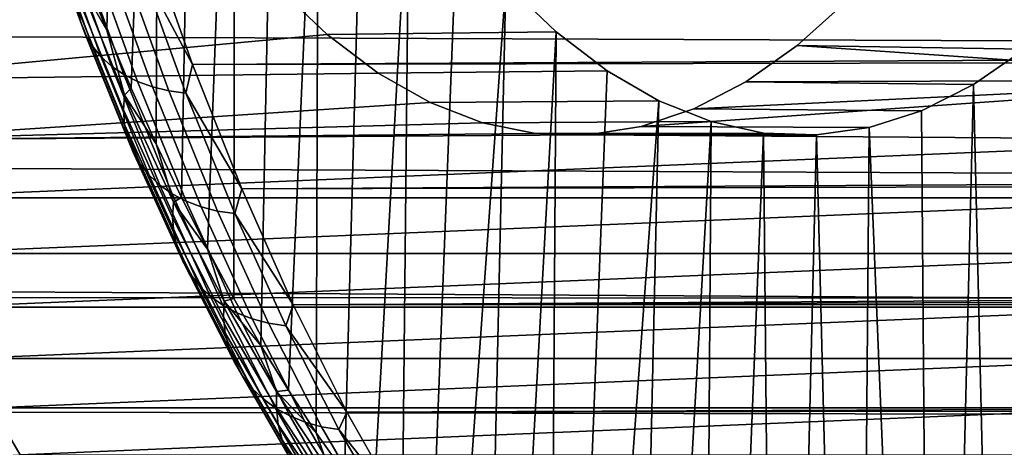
# Model space of a CAD drawing. Header units: metres. Extents: x -22 to 239, y -22 to 22.
# Tile 119 of 256: x 106.82 to 111.41, y -13.2 to -11.21. Entities that reach past the tile are written whole.
import ezdxf

# ---------------------------------------------------------------- set-up
doc = ezdxf.new("R2010")
doc.units = ezdxf.units.M
doc.layers.add('solid_10_151_033_XXX', color=7, linetype='CONTINUOUS')

msp = doc.modelspace()

# ---------------------------------------------------------------- linework, layer by layer
at = {"layer": 'solid_10_151_033_XXX'}
for points in [[(107.316055, -7.315601, 179.319397), (107.228508, -11.259331, 179.559952), (107.117889, -10.979733, 179.863876), (107.169144, -6.740485, 179.723053)], [(107.474678, -7.863295, 178.883606), (107.341858, -11.529402, 179.248505), (107.228508, -11.259331, 179.559952), (107.316055, -7.315601, 179.319397)], [(107.474678, -7.863295, 178.883606), (107.457863, -11.789747, 178.929794), (107.341858, -11.529402, 179.248505)], [(107.64447, -8.381771, 178.417084), (107.576401, -12.0401, 178.604126), (107.457863, -11.789747, 178.929794), (107.474678, -7.863295, 178.883606)], [(107.82476, -8.868917, 177.921738), (107.697372, -12.280262, 178.271744), (107.576401, -12.0401, 178.604126), (107.64447, -8.381771, 178.417084)], [(107.82476, -8.868917, 177.921738), (107.820702, -12.510074, 177.932907), (107.697372, -12.280262, 178.271744)], [(108.014893, -9.322973, 177.399368), (107.946274, -12.729314, 177.587891), (107.820702, -12.510074, 177.932907), (107.82476, -8.868917, 177.921738)], [(108.214165, -9.742266, 176.851868), (108.073975, -12.937779, 177.237045), (107.946274, -12.729314, 177.587891), (108.014893, -9.322973, 177.399368)], [(108.214165, -9.742266, 176.851868), (108.203712, -13.135324, 176.8806), (108.073975, -12.937779, 177.237045)], [(108.421776, -10.125132, 176.281464), (108.335365, -13.321762, 176.518875), (108.203712, -13.135324, 176.8806), (108.214165, -9.742266, 176.851868)], [(108.637047, -10.470291, 175.690018), (108.468811, -13.496907, 176.152237), (108.335365, -13.321762, 176.518875), (108.421776, -10.125132, 176.281464)], [(112.497993, -11.313688, 159.380737), (18.50021, -10.954097, 124.79747), (18.813967, -10.405991, 124.388535), (112.70887, -10.661525, 158.801361)], [(108.529884, -13.662793, 175.99881), (108.468811, -13.496907, 176.152237), (108.637047, -10.470291, 175.690018), (108.603951, -13.660642, 175.780945)], [(108.859108, -10.776356, 175.079895), (108.740677, -13.812827, 175.405289), (108.603951, -13.660642, 175.780945), (108.637047, -10.470291, 175.690018)], [(106.883965, -10.580705, 180.636978), (107.09256, -11.157324, 180.063843), (107.105858, -11.219214, 180.127533), (106.896095, -10.639397, 180.703842)], [(106.896095, -10.639397, 180.703842), (107.105858, -11.219214, 180.127533), (107.128685, -11.277851, 180.191605), (106.917831, -10.695003, 180.770935)], [(106.917831, -10.695003, 180.770935), (107.128685, -11.277851, 180.191605), (107.160759, -11.332494, 180.255249), (106.948883, -10.746821, 180.837372)], [(107.628044, -11.41958, 180.80127), (194.598114, -10.97743, 212.947708), (194.329697, -10.706219, 213.132523), (107.410919, -10.802647, 181.397812)], [(106.948883, -10.746821, 180.837372), (107.160759, -11.332494, 180.255249), (107.201668, -11.382455, 180.317657), (106.988861, -10.7942, 180.902344)], [(106.988861, -10.7942, 180.902344), (107.201668, -11.382455, 180.317657), (107.250908, -11.427104, 180.378036), (107.037262, -10.836542, 180.965027)], [(107.381073, -10.956598, 181.217926), (107.628044, -11.41958, 180.80127), (107.410919, -10.802647, 181.397812)], [(109.087128, -11.042181, 174.45343), (108.878853, -13.953305, 175.02565), (108.740677, -13.812827, 175.405289), (108.859108, -10.776356, 175.079895)], [(107.037262, -10.836542, 180.965027), (107.250908, -11.427104, 180.378036), (107.307854, -11.46588, 180.435638), (107.093483, -10.873314, 181.024628)], [(107.093483, -10.873314, 181.024628), (107.307854, -11.46588, 180.435638), (107.371788, -11.498293, 180.489731), (107.156815, -10.904052, 181.080383)], [(107.156815, -10.904052, 181.080383), (107.371788, -11.498293, 180.489731), (107.44191, -11.523935, 180.539642), (107.226448, -10.928369, 181.131607)], [(112.27494, -11.930256, 159.993576), (18.179703, -11.478172, 125.229317), (18.50021, -10.954097, 124.79747), (112.497993, -11.313688, 159.380737)], [(107.226448, -10.928369, 181.131607), (107.44191, -11.523935, 180.539642), (107.517326, -11.542482, 180.584732), (107.301521, -10.945958, 181.177643)], [(107.301521, -10.945958, 181.177643), (107.517326, -11.542482, 180.584732), (107.597084, -11.553702, 180.624435), (107.381073, -10.956598, 181.217926)], [(107.095123, -11.02693, 179.940765), (107.117889, -10.979733, 179.863876), (107.228508, -11.259331, 179.559952)], [(107.381073, -10.956598, 181.217926), (107.597084, -11.553702, 180.624435), (107.628044, -11.41958, 180.80127)], [(107.628044, -11.41958, 180.80127), (194.872467, -11.243635, 212.756287), (194.598114, -10.97743, 212.947708)], [(107.095123, -11.02693, 179.940765), (107.31189, -11.562116, 179.3452), (107.307037, -11.63135, 179.402191), (107.088974, -11.092958, 180.001328)], [(107.095123, -11.02693, 179.940765), (107.228508, -11.259331, 179.559952), (107.31189, -11.562116, 179.3452)], [(109.087128, -11.042181, 174.45343), (108.020264, -11.05676, 174.022232), (108.254395, -11.279505, 173.378967), (109.320297, -11.266833, 173.812805)], [(109.087128, -11.042181, 174.45343), (109.018379, -14.08198, 174.642319), (108.878853, -13.953305, 175.02565)], [(109.320297, -11.266833, 173.812805), (109.159142, -14.198747, 174.255569), (109.018379, -14.08198, 174.642319), (109.087128, -11.042181, 174.45343)], [(108.020264, -11.05676, 174.022232), (105.866501, -11.202536, 179.939636), (105.977333, -11.491286, 179.635147), (108.254395, -11.279505, 173.378967)], [(107.088974, -11.092958, 180.001328), (107.307037, -11.63135, 179.402191), (107.311897, -11.698838, 179.461227), (107.09256, -11.157324, 180.063843)], [(110.678078, -11.120386, 166.719971), (110.442711, -11.331905, 167.366623), (112.783089, -11.491344, 160.936478), (112.893913, -11.202594, 160.631989)], [(111.502159, -11.348717, 167.818192), (110.442711, -11.331905, 167.366623), (110.678078, -11.120386, 166.719971), (111.737228, -11.141629, 167.172333)], [(107.09256, -11.157324, 180.063843), (107.311897, -11.698838, 179.461227), (107.326401, -11.763733, 179.521591), (107.105858, -11.219214, 180.127533)], [(107.105858, -11.219214, 180.127533), (107.326401, -11.763733, 179.521591), (107.350388, -11.825214, 179.582489), (107.128685, -11.277851, 180.191605)], [(107.31189, -11.562116, 179.3452), (107.228508, -11.259331, 179.559952), (107.341858, -11.529402, 179.248505)], [(107.856865, -11.999294, 180.172592), (195.152313, -11.504447, 212.558289), (194.872467, -11.243635, 212.756287), (107.628044, -11.41958, 180.80127)], [(109.320297, -11.266833, 173.812805), (108.254395, -11.279505, 173.378967), (108.492767, -11.459921, 172.724045), (109.557709, -11.449429, 173.160522)], [(109.320297, -11.266833, 173.812805), (109.301003, -14.303479, 173.865814), (109.159142, -14.198747, 174.255569)], [(109.557709, -11.449429, 173.160522), (109.44384, -14.3961, 173.473373), (109.301003, -14.303479, 173.865814), (109.320297, -11.266833, 173.812805)], [(108.492767, -11.459921, 172.724045), (108.254395, -11.279505, 173.378967), (105.977333, -11.491286, 179.635147)], [(107.128685, -11.277851, 180.191605), (107.350388, -11.825214, 179.582489), (107.38353, -11.88251, 179.643188), (107.160759, -11.332494, 180.255249)], [(107.160759, -11.332494, 180.255249), (107.38353, -11.88251, 179.643188), (107.42543, -11.934896, 179.702881), (107.201668, -11.382455, 180.317657)], [(110.442711, -11.331905, 167.366623), (110.203362, -11.500882, 168.024231), (112.783089, -11.491344, 160.936478)], [(111.263206, -11.513439, 168.474701), (110.203362, -11.500882, 168.024231), (110.442711, -11.331905, 167.366623), (111.502159, -11.348717, 167.818192)], [(111.263206, -11.513439, 168.474701), (111.502159, -11.348717, 167.818192), (111.477898, -14.396099, 167.884827), (111.33419, -14.476535, 168.279678)], [(107.201668, -11.382455, 180.317657), (107.42543, -11.934896, 179.702881), (107.475548, -11.981712, 179.760864), (107.250908, -11.427104, 180.378036)], [(107.250908, -11.427104, 180.378036), (107.475548, -11.981712, 179.760864), (107.533257, -12.02237, 179.816376), (107.307854, -11.46588, 180.435638)], [(107.597084, -11.553702, 180.624435), (107.856865, -11.999294, 180.172592), (107.628044, -11.41958, 180.80127)], [(109.557709, -11.449429, 173.160522), (108.492767, -11.459921, 172.724045), (108.734467, -11.597318, 172.059967), (109.798508, -11.589306, 172.498932)], [(109.798508, -11.589306, 172.498932), (109.587547, -14.476536, 173.078537), (109.44384, -14.3961, 173.473373), (109.557709, -11.449429, 173.160522)], [(112.040413, -12.509287, 160.637924), (17.85569, -11.975989, 125.682472), (18.179703, -11.478172, 125.229317), (112.27494, -11.930256, 159.993576)], [(108.492767, -11.459921, 172.724045), (105.977333, -11.491286, 179.635147), (106.090919, -11.770643, 179.323059), (108.734467, -11.597318, 172.059967)], [(107.307854, -11.46588, 180.435638), (107.533257, -12.02237, 179.816376), (107.597824, -12.056356, 179.868713), (107.371788, -11.498293, 180.489731)], [(107.371788, -11.498293, 180.489731), (107.597824, -12.056356, 179.868713), (107.668449, -12.083242, 179.917236), (107.44191, -11.523935, 180.539642)], [(107.856865, -11.999294, 180.172592), (195.436829, -11.759304, 212.353851), (195.152313, -11.504447, 212.558289)], [(109.716309, -11.708838, 169.362396), (109.470436, -11.747039, 170.037918), (112.669495, -11.770701, 161.248566), (112.783089, -11.491344, 160.936478)], [(109.960938, -11.626678, 168.690292), (109.716309, -11.708838, 169.362396), (112.783089, -11.491344, 160.936478)], [(110.203362, -11.500882, 168.024231), (109.960938, -11.626678, 168.690292), (112.783089, -11.491344, 160.936478)], [(111.021294, -11.635186, 169.139359), (109.960938, -11.626678, 168.690292), (110.203362, -11.500882, 168.024231), (111.263206, -11.513439, 168.474701)], [(107.31189, -11.562116, 179.3452), (107.341858, -11.529402, 179.248505), (107.457863, -11.789747, 178.929794)], [(107.44191, -11.523935, 180.539642), (107.668449, -12.083242, 179.917236), (107.744225, -12.102691, 179.961319), (107.517326, -11.542482, 180.584732)], [(107.517326, -11.542482, 180.584732), (107.744225, -12.102691, 179.961319), (107.824211, -12.114455, 180.000412), (107.597084, -11.553702, 180.624435)], [(111.021294, -11.635186, 169.139359), (111.263206, -11.513439, 168.474701), (111.189743, -14.544704, 168.676529), (111.044678, -14.600559, 169.075119)], [(111.263206, -11.513439, 168.474701), (111.33419, -14.476535, 168.279678), (111.189743, -14.544704, 168.676529)], [(108.978584, -11.691171, 171.389282), (108.734467, -11.597318, 172.059967), (106.090919, -11.770643, 179.323059)], [(107.31189, -11.562116, 179.3452), (107.538582, -12.060923, 178.722382), (107.535088, -12.133143, 178.775635), (107.307037, -11.63135, 179.402191)], [(107.31189, -11.562116, 179.3452), (107.457863, -11.789747, 178.929794), (107.538582, -12.060923, 178.722382)], [(107.597084, -11.553702, 180.624435), (107.824211, -12.114455, 180.000412), (107.856865, -11.999294, 180.172592)], [(109.798508, -11.589306, 172.498932), (108.734467, -11.597318, 172.059967), (108.978584, -11.691171, 171.389282), (110.041756, -11.685925, 171.830612)], [(109.798508, -11.589306, 172.498932), (109.731995, -14.544704, 172.681671), (109.587547, -14.476536, 173.078537)], [(110.041756, -11.685925, 171.830612), (109.87706, -14.600559, 172.283096), (109.731995, -14.544704, 172.681671), (109.798508, -11.589306, 172.498932)], [(107.307037, -11.63135, 179.402191), (107.535088, -12.133143, 178.775635), (107.541267, -12.203544, 178.831039), (107.311897, -11.698838, 179.461227)], [(110.777252, -11.713529, 169.809845), (109.716309, -11.708838, 169.362396), (109.960938, -11.626678, 168.690292), (111.021294, -11.635186, 169.139359)], [(110.777252, -11.713529, 169.809845), (111.021294, -11.635186, 169.139359), (111.044678, -14.600559, 169.075119), (110.899078, -14.644058, 169.475143)], [(110.041756, -11.685925, 171.830612), (108.978584, -11.691171, 171.389282), (109.22422, -11.741143, 170.714386), (110.286568, -11.738944, 171.15799)], [(110.041756, -11.685925, 171.830612), (110.022659, -14.644058, 171.883072), (109.87706, -14.600559, 172.283096)], [(110.286568, -11.738944, 171.15799), (110.168602, -14.675138, 171.482101), (110.022659, -14.644058, 171.883072), (110.041756, -11.685925, 171.830612)], [(109.22422, -11.741143, 170.714386), (108.978584, -11.691171, 171.389282), (106.090919, -11.770643, 179.323059)], [(107.311897, -11.698838, 179.461227), (107.541267, -12.203544, 178.831039), (107.557045, -12.271238, 178.887909), (107.326401, -11.763733, 179.521591)], [(110.532051, -11.748157, 170.483536), (109.470436, -11.747039, 170.037918), (109.716309, -11.708838, 169.362396), (110.777252, -11.713529, 169.809845)], [(110.532051, -11.748157, 170.483536), (110.777252, -11.713529, 169.809845), (110.753136, -14.675138, 169.876114), (110.60704, -14.693789, 170.277496)], [(110.777252, -11.713529, 169.809845), (110.899078, -14.644058, 169.475143), (110.753136, -14.675138, 169.876114)], [(109.470436, -11.747039, 170.037918), (109.22422, -11.741143, 170.714386), (106.090919, -11.770643, 179.323059)], [(109.470436, -11.747039, 170.037918), (106.090919, -11.770643, 179.323059), (106.207207, -12.040436, 179.003571), (112.669495, -11.770701, 161.248566)], [(106.207207, -12.040436, 179.003571), (112.553215, -12.040494, 161.568069), (112.669495, -11.770701, 161.248566)], [(107.326401, -11.763733, 179.521591), (107.557045, -12.271238, 178.887909), (107.58223, -12.335372, 178.945496), (107.350388, -11.825214, 179.582489)], [(108.096634, -12.539857, 179.51384), (195.725754, -12.007899, 212.143036), (195.436829, -11.759304, 212.353851), (107.856865, -11.999294, 180.172592)], [(110.286568, -11.738944, 171.15799), (109.22422, -11.741143, 170.714386), (109.470436, -11.747039, 170.037918), (110.532051, -11.748157, 170.483536)], [(110.286568, -11.738944, 171.15799), (110.314697, -14.693789, 171.080704), (110.168602, -14.675138, 171.482101)], [(110.286568, -11.738944, 171.15799), (110.532051, -11.748157, 170.483536), (110.460869, -14.7, 170.679108), (110.314697, -14.693789, 171.080704)], [(110.532051, -11.748157, 170.483536), (110.60704, -14.693789, 170.277496), (110.460869, -14.7, 170.679108)], [(107.350388, -11.825214, 179.582489), (107.58223, -12.335372, 178.945496), (107.616501, -12.395139, 179.003098), (107.38353, -11.88251, 179.643188)], [(107.538582, -12.060923, 178.722382), (107.457863, -11.789747, 178.929794), (107.576401, -12.0401, 178.604126)], [(107.38353, -11.88251, 179.643188), (107.616501, -12.395139, 179.003098), (107.659424, -12.449785, 179.059982), (107.42543, -11.934896, 179.702881)], [(107.42543, -11.934896, 179.702881), (107.659424, -12.449785, 179.059982), (107.710464, -12.498621, 179.115433), (107.475548, -11.981712, 179.760864)], [(112.040413, -12.509287, 160.637924), (17.532455, -12.444395, 126.153824), (17.85569, -11.975989, 125.682472)], [(107.475548, -11.981712, 179.760864), (107.710464, -12.498621, 179.115433), (107.768967, -12.541033, 179.168747), (107.533257, -12.02237, 179.816376)], [(107.824211, -12.114455, 180.000412), (108.096634, -12.539857, 179.51384), (107.856865, -11.999294, 180.172592)], [(195.995636, -12.179298, 212.021164), (195.725754, -12.007899, 212.143036), (108.096634, -12.539857, 179.51384), (196.017365, -12.249241, 211.926361)], [(106.207207, -12.040436, 179.003571), (106.32605, -12.300349, 178.677048), (112.553215, -12.040494, 161.568069)], [(106.32605, -12.300349, 178.677048), (112.434364, -12.300406, 161.894592), (112.553215, -12.040494, 161.568069)], [(107.533257, -12.02237, 179.816376), (107.768967, -12.541033, 179.168747), (107.834206, -12.576486, 179.219269), (107.597824, -12.056356, 179.868713)], [(107.538582, -12.060923, 178.722382), (107.576401, -12.0401, 178.604126), (107.697372, -12.280262, 178.271744)], [(107.538582, -12.060923, 178.722382), (107.774483, -12.521782, 178.074249), (107.7724, -12.596762, 178.123627), (107.535088, -12.133143, 178.775635)], [(107.538582, -12.060923, 178.722382), (107.697372, -12.280262, 178.271744), (107.774483, -12.521782, 178.074249)], [(107.597824, -12.056356, 179.868713), (107.834206, -12.576486, 179.219269), (107.90535, -12.604532, 179.266342), (107.668449, -12.083242, 179.917236)], [(107.668449, -12.083242, 179.917236), (107.90535, -12.604532, 179.266342), (107.981514, -12.624819, 179.309372), (107.744225, -12.102691, 179.961319)], [(107.535088, -12.133143, 178.775635), (107.7724, -12.596762, 178.123627), (107.779953, -12.669852, 178.175247), (107.541267, -12.203544, 178.831039)], [(107.744225, -12.102691, 179.961319), (107.981514, -12.624819, 179.309372), (108.061729, -12.637091, 179.347839), (107.824211, -12.114455, 180.000412)], [(107.824211, -12.114455, 180.000412), (108.061729, -12.637091, 179.347839), (108.096634, -12.539857, 179.51384)], [(107.541267, -12.203544, 178.831039), (107.779953, -12.669852, 178.175247), (107.797058, -12.740133, 178.22847), (107.557045, -12.271238, 178.887909)], [(107.557045, -12.271238, 178.887909), (107.797058, -12.740133, 178.22847), (107.823502, -12.806718, 178.282623), (107.58223, -12.335372, 178.945496)], [(107.774483, -12.521782, 178.074249), (107.697372, -12.280262, 178.271744), (107.820702, -12.510074, 177.932907)], [(108.096634, -12.539857, 179.51384), (196.311279, -12.483001, 211.704071), (196.017365, -12.249241, 211.926361)], [(106.32605, -12.300349, 178.677048), (106.447388, -12.550253, 178.343674), (112.434364, -12.300406, 161.894592)], [(106.447388, -12.550253, 178.343674), (112.313026, -12.55031, 162.227966), (112.434364, -12.300406, 161.894592)], [(107.58223, -12.335372, 178.945496), (107.823502, -12.806718, 178.282623), (107.85894, -12.868769, 178.337006), (107.616501, -12.395139, 179.003098)], [(107.616501, -12.395139, 179.003098), (107.85894, -12.868769, 178.337006), (107.902931, -12.925503, 178.390961), (107.659424, -12.449785, 179.059982)], [(111.795151, -13.048958, 161.311783), (17.214159, -12.881101, 126.640076), (17.532455, -12.444395, 126.153824), (112.040413, -12.509287, 160.637924)], [(107.659424, -12.449785, 179.059982), (107.902931, -12.925503, 178.390961), (107.954926, -12.976205, 178.443787), (107.710464, -12.498621, 179.115433)], [(107.710464, -12.498621, 179.115433), (107.954926, -12.976205, 178.443787), (108.014259, -13.020237, 178.494827), (107.768967, -12.541033, 179.168747)], [(107.774483, -12.521782, 178.074249), (107.820702, -12.510074, 177.932907), (107.946274, -12.729314, 177.587891)], [(108.346558, -13.039503, 178.827179), (196.605728, -12.708347, 211.476791), (196.311279, -12.483001, 211.704071), (108.096634, -12.539857, 179.51384)], [(106.447388, -12.550253, 178.343674), (106.571114, -12.789921, 178.003738), (112.313026, -12.55031, 162.227966)], [(106.571114, -12.789921, 178.003738), (112.189301, -12.789976, 162.567917), (112.313026, -12.55031, 162.227966)], [(107.768967, -12.541033, 179.168747), (108.014259, -13.020237, 178.494827), (108.080193, -13.057044, 178.543427), (107.834206, -12.576486, 179.219269)], [(107.774483, -12.521782, 178.074249), (108.018852, -12.943243, 177.402863), (108.018227, -13.020746, 177.448212), (107.7724, -12.596762, 178.123627)], [(107.774483, -12.521782, 178.074249), (107.946274, -12.729314, 177.587891), (108.018852, -12.943243, 177.402863)], [(108.061729, -12.637091, 179.347839), (108.346558, -13.039503, 178.827179), (108.096634, -12.539857, 179.51384)], [(107.7724, -12.596762, 178.123627), (108.018227, -13.020746, 177.448212), (108.027214, -13.096297, 177.495926), (107.779953, -12.669852, 178.175247)], [(107.834206, -12.576486, 179.219269), (108.080193, -13.057044, 178.543427), (108.151886, -13.086163, 178.588989), (107.90535, -12.604532, 179.266342)], [(107.90535, -12.604532, 179.266342), (108.151886, -13.086163, 178.588989), (108.228447, -13.107224, 178.630951), (107.981514, -12.624819, 179.309372)], [(107.981514, -12.624819, 179.309372), (108.228447, -13.107224, 178.630951), (108.308899, -13.119966, 178.668747), (108.061729, -12.637091, 179.347839)], [(108.061729, -12.637091, 179.347839), (108.308899, -13.119966, 178.668747), (108.346558, -13.039503, 178.827179)], [(107.779953, -12.669852, 178.175247), (108.027214, -13.096297, 177.495926), (108.045685, -13.168943, 177.54538), (107.797058, -12.740133, 178.22847)], [(107.797058, -12.740133, 178.22847), (108.045685, -13.168943, 177.54538), (108.073425, -13.237769, 177.595947), (107.823502, -12.806718, 178.282623)], [(108.018852, -12.943243, 177.402863), (107.946274, -12.729314, 177.587891), (108.073975, -12.937779, 177.237045)], [(108.346558, -13.039503, 178.827179), (196.900009, -12.924947, 211.244904), (196.605728, -12.708347, 211.476791)], [(106.571114, -12.789921, 178.003738), (106.697113, -13.019126, 177.657578), (112.189301, -12.789976, 162.567917)], [(106.697113, -13.019126, 177.657578), (112.063301, -13.019179, 162.914078), (112.189301, -12.789976, 162.567917)], [(107.823502, -12.806718, 178.282623), (108.073425, -13.237769, 177.595947), (108.110077, -13.301908, 177.647018), (107.85894, -12.868769, 178.337006)], [(107.85894, -12.868769, 178.337006), (108.110077, -13.301908, 177.647018), (108.155174, -13.360552, 177.697922), (107.902931, -12.925503, 178.390961)], [(111.539925, -13.547572, 162.013), (16.904165, -13.285301, 127.138702), (17.214159, -12.881101, 126.640076), (111.795151, -13.048958, 161.311783)], [(107.902931, -12.925503, 178.390961), (108.155174, -13.360552, 177.697922), (108.20816, -13.412961, 177.748032), (107.954926, -12.976205, 178.443787)], [(108.605827, -13.496621, 178.114838), (197.192841, -13.132303, 211.009003), (196.900009, -12.924947, 211.244904), (108.346558, -13.039503, 178.827179)], [(108.018852, -12.943243, 177.402863), (108.270912, -13.323979, 176.710312), (108.271797, -13.403763, 176.751526), (108.018227, -13.020746, 177.448212)], [(108.018852, -12.943243, 177.402863), (108.073975, -12.937779, 177.237045), (108.203712, -13.135324, 176.8806)], [(108.018852, -12.943243, 177.402863), (108.203712, -13.135324, 176.8806), (108.270912, -13.323979, 176.710312)], [(107.954926, -12.976205, 178.443787), (108.20816, -13.412961, 177.748032), (108.268349, -13.458475, 177.796707), (108.014259, -13.020237, 178.494827)], [(106.697113, -13.019126, 177.657578), (106.82531, -13.237755, 177.305344), (112.063301, -13.019179, 162.914078)], [(106.760826, -13.241158, 177.467819), (106.82531, -13.237755, 177.305344), (106.697113, -13.019126, 177.657578)], [(106.82531, -13.237755, 177.305344), (111.935104, -13.237806, 163.266312), (112.063301, -13.019179, 162.914078)], [(108.014259, -13.020237, 178.494827), (108.268349, -13.458475, 177.796707), (108.334999, -13.496521, 177.843338), (108.080193, -13.057044, 178.543427)], [(108.018227, -13.020746, 177.448212), (108.271797, -13.403763, 176.751526), (108.282257, -13.481536, 176.795197), (108.027214, -13.096297, 177.495926)], [(108.080193, -13.057044, 178.543427), (108.334999, -13.496521, 177.843338), (108.407265, -13.526619, 177.887344), (108.151886, -13.086163, 178.588989)], [(108.308899, -13.119966, 178.668747), (108.605827, -13.496621, 178.114838), (108.346558, -13.039503, 178.827179)], [(108.027214, -13.096297, 177.495926), (108.282257, -13.481536, 176.795197), (108.302147, -13.556319, 176.840759), (108.045685, -13.168943, 177.54538)], [(108.151886, -13.086163, 178.588989), (108.407265, -13.526619, 177.887344), (108.484238, -13.54839, 177.928162), (108.228447, -13.107224, 178.630951)], [(108.228447, -13.107224, 178.630951), (108.484238, -13.54839, 177.928162), (108.564941, -13.561561, 177.965286), (108.308899, -13.119966, 178.668747)], [(108.270912, -13.323979, 176.710312), (108.203712, -13.135324, 176.8806), (108.335365, -13.321762, 176.518875)], [(108.308899, -13.119966, 178.668747), (108.564941, -13.561561, 177.965286), (108.605827, -13.496621, 178.114838)], [(108.605827, -13.496621, 178.114838), (197.48288, -13.329969, 210.76976), (197.192841, -13.132303, 211.009003)], [(108.045685, -13.168943, 177.54538), (108.302147, -13.556319, 176.840759), (108.33123, -13.62717, 176.88765), (108.073425, -13.237769, 177.595947)]]:
    msp.add_3dface(points, dxfattribs=at)

doc.saveas('drawing.dxf')
